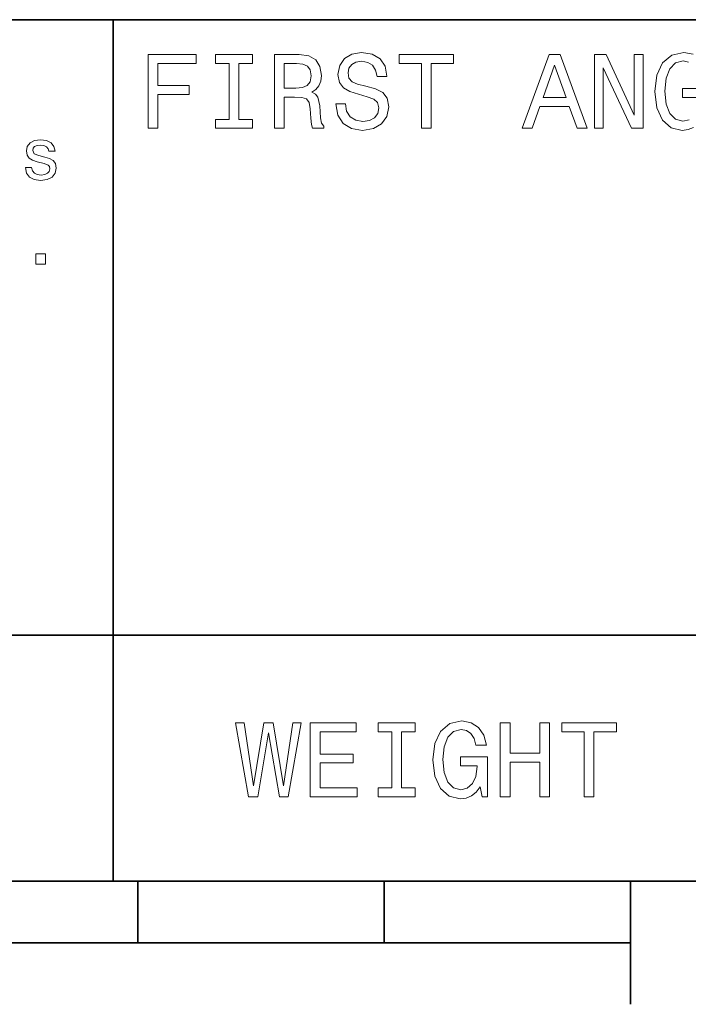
# Model space of a CAD drawing. Extents: x 0 to 420, y 0 to 297.
# Tile 18 of 30: x 285 to 312, y 5 to 45. Entities that reach past the tile are written whole.
import ezdxf

# ---------------------------------------------------------------- set-up
doc = ezdxf.new("R2010")
doc.units = 0

msp = doc.modelspace()

# ---------------------------------------------------------------- linework, layer by layer
at = {"color": 7, "lineweight": 35}
for p, q in [((220, 45), (410, 45)), ((289, 10), (289, 45)), ((220, 20), (410, 20)), ((10, 10), (410, 10)), ((220, 10), (410, 10)), ((290, 10), (290, 7.5)), ((300, 10), (300, 7.5)), ((310, 10), (310, 5)), ((110, 7.5), (310, 7.5))]:
    msp.add_line(p, q, dxfattribs=at)
at = {"color": 7, "lineweight": 13}
for points in [[(298.425079, 41.577087), (298.031708, 41.577087), (298.118164, 41.118874), (298.33429, 40.781696), (298.667145, 40.578529), (299.11673, 40.505039), (299.561951, 40.574203), (299.894806, 40.764408), (300.106628, 41.062679), (300.184448, 41.456051), (300.119598, 41.810516), (299.938049, 42.039623), (299.644104, 42.190922), (299.250732, 42.30331), (298.913544, 42.385445), (298.693085, 42.480545), (298.567719, 42.618874), (298.528809, 42.835011), (298.567719, 43.029537), (298.680115, 43.17651), (298.853027, 43.275936), (299.09079, 43.310516), (299.332855, 43.267288), (299.523071, 43.150574), (299.648407, 42.956051), (299.708923, 42.69236), (300.102295, 42.69236), (300.102295, 42.701008), (300.033142, 43.107346), (299.829987, 43.409939), (299.510101, 43.600143), (299.07782, 43.664982), (298.688751, 43.600143), (298.386169, 43.418587), (298.19165, 43.137608), (298.122467, 42.774494), (298.17868, 42.450287), (298.342926, 42.229824), (298.602295, 42.082851), (298.956787, 41.970459), (299.306915, 41.871037), (299.570618, 41.775936), (299.73056, 41.637608), (299.786743, 41.412823), (299.734863, 41.183716), (299.600861, 41.010803), (299.397705, 40.902737), (299.134003, 40.868153), (298.840057, 40.915703), (298.615265, 41.054031), (298.472626, 41.278816)], [(290.414978, 40.587173), (290.817017, 40.587173), (290.817017, 41.966137), (292.079254, 41.966137), (292.079254, 42.324924), (290.817017, 42.324924), (290.817017, 43.22406), (292.368866, 43.22406), (292.368866, 43.587173), (290.414978, 43.587173)], [(293.70462, 40.950287), (293.151306, 40.950287), (293.151306, 40.587173), (294.655609, 40.587173), (294.655609, 40.950287), (294.102295, 40.950287), (294.102295, 43.22406), (294.655609, 43.22406), (294.655609, 43.587173), (293.151306, 43.587173), (293.151306, 43.22406), (293.70462, 43.22406)], [(295.541779, 40.587173), (295.943817, 40.587173), (295.943817, 41.853745), (296.354462, 41.853745), (296.657074, 41.840775), (296.84726, 41.780258), (296.951019, 41.637608), (296.994232, 41.382561), (297.015839, 40.993515), (297.041779, 40.738472), (297.093658, 40.587173), (297.547546, 40.587173), (297.547546, 40.669308), (297.44812, 40.790344), (297.413544, 41.015129), (297.383301, 41.499279), (297.309784, 41.858067), (297.210388, 41.970459), (297.054749, 42.052593), (297.227661, 42.16066), (297.348694, 42.311958), (297.426514, 42.502159), (297.452454, 42.731266), (297.391937, 43.094379), (297.219025, 43.366714), (296.933716, 43.530979), (296.544678, 43.587173), (295.541779, 43.587173)], [(296.432281, 43.219738), (296.695953, 43.193802), (296.881836, 43.111668), (296.998566, 42.960373), (297.037476, 42.722622), (296.994232, 42.471901), (296.877533, 42.320602), (296.67868, 42.242794), (296.406342, 42.22118), (295.943817, 42.22118), (295.943817, 43.219738)], [(301.511536, 40.587173), (301.90921, 40.587173), (301.90921, 43.22406), (302.817017, 43.22406), (302.817017, 43.587173), (300.599426, 43.587173), (300.599426, 43.22406), (301.511536, 43.22406)], [(305.600861, 40.587173), (305.998566, 40.587173), (306.314117, 41.469017), (307.511536, 41.469017), (307.827087, 40.587173), (308.233429, 40.587173), (307.135437, 43.591496), (306.694519, 43.591496)], [(308.531708, 40.587173), (308.890503, 40.587173), (308.890503, 43.046829), (310.040344, 40.587173), (310.502869, 40.587173), (310.502869, 43.587173), (310.139771, 43.587173), (310.139771, 41.127518), (309.002869, 43.587173), (308.531708, 43.587173)], [(306.452454, 41.836452), (306.914978, 43.159218), (307.377533, 41.836452)], [(286.219025, 39.421471), (285.97406, 39.479111), (285.792511, 39.545391), (285.731995, 39.68084), (285.749298, 39.77594), (285.809814, 39.845104), (285.907806, 39.888332), (286.049011, 39.905621), (286.184448, 39.888332), (286.291077, 39.836456), (286.360229, 39.758648), (286.389069, 39.654903), (286.636902, 39.654903), (286.636902, 39.660664), (286.593689, 39.847984), (286.475525, 39.994961), (286.291077, 40.087177), (286.049011, 40.121761), (285.804047, 40.087177), (285.625366, 39.992077), (285.513, 39.850868), (285.478394, 39.672192), (285.504333, 39.499283), (285.585022, 39.378246), (285.71759, 39.29179), (285.910675, 39.23127), (286.193115, 39.162106), (286.365997, 39.090061), (286.412109, 39.032425), (286.429413, 38.945969), (286.403473, 38.83934), (286.33429, 38.758648), (286.221924, 38.706776), (286.072052, 38.689484), (285.913574, 38.706776), (285.798279, 38.767292), (285.720459, 38.865276), (285.688782, 39.000725), (285.443817, 39.000725), (285.484161, 38.770176), (285.602325, 38.603027), (285.789642, 38.502163), (286.049011, 38.464699), (286.319885, 38.502163), (286.518738, 38.603027), (286.639771, 38.764412), (286.683014, 38.974785), (286.651306, 39.156342), (286.561981, 39.280262), (286.415009, 39.360954)], [(285.858795, 35.064121), (286.2565, 35.064121), (286.2565, 35.493515), (285.858795, 35.493515)], [(294.484161, 13.428675), (294.864563, 13.428675), (295.296844, 16.030981), (295.742065, 13.428675), (296.105194, 13.428675), (296.632568, 16.432999), (296.286743, 16.432999), (295.914978, 13.878242), (295.48703, 16.432999), (295.110962, 16.432999), (294.69165, 13.878242), (294.319885, 16.432999), (293.965424, 16.432999)], [(296.995667, 13.428675), (298.897705, 13.428675), (298.897705, 13.791787), (297.393372, 13.791787), (297.393372, 14.807637), (298.733429, 14.807637), (298.733429, 15.166427), (297.393372, 15.166427), (297.393372, 16.065563), (298.863098, 16.065563), (298.863098, 16.428675), (296.995667, 16.428675)], [(300.306915, 13.791787), (299.753601, 13.791787), (299.753601, 13.428675), (301.257935, 13.428675), (301.257935, 13.791787), (300.70462, 13.791787), (300.70462, 16.065563), (301.257935, 16.065563), (301.257935, 16.428675), (299.753601, 16.428675), (299.753601, 16.065563), (300.306915, 16.065563)], [(303.899139, 13.830692), (303.972626, 13.428675), (304.188751, 13.428675), (304.188751, 15.049712), (303.095093, 15.049712), (303.095093, 14.682277), (303.76944, 14.682277), (303.76944, 14.656341), (303.71759, 14.258646), (303.579254, 13.964698), (303.367432, 13.778819), (303.10376, 13.7183), (302.809814, 13.79611), (302.580688, 14.029539), (302.433716, 14.414266), (302.381836, 14.941643), (302.429382, 15.464698), (302.576355, 15.849424), (302.809814, 16.082853), (303.125366, 16.164986), (303.341492, 16.121758), (303.518738, 16.000721), (303.648407, 15.797551), (303.721893, 15.525217), (304.149841, 15.525217), (304.037476, 15.940203), (303.825653, 16.251442), (303.527374, 16.441643), (303.151306, 16.510807), (302.658508, 16.402739), (302.286743, 16.087177), (302.048981, 15.590058), (301.966858, 14.928675), (302.048981, 14.262969), (302.286743, 13.76585), (302.636902, 13.450289), (303.07782, 13.346542), (303.324219, 13.381124), (303.544678, 13.46758), (303.734863, 13.618876)], [(304.707489, 13.428675), (305.109497, 13.428675), (305.109497, 14.837896), (306.311249, 14.837896), (306.311249, 13.428675), (306.708923, 13.428675), (306.708923, 16.428675), (306.311249, 16.428675), (306.311249, 15.205332), (305.109497, 15.205332), (305.109497, 16.428675), (304.707489, 16.428675)], [(308.113831, 13.428675), (308.511536, 13.428675), (308.511536, 16.065563), (309.419312, 16.065563), (309.419312, 16.428675), (307.201721, 16.428675), (307.201721, 16.065563), (308.113831, 16.065563)]]:
    msp.add_lwpolyline(points, close=True, dxfattribs=at)
for points in [[(312.53891, 43.600143), (312.162842, 43.669308), (311.670044, 43.561237), (311.298279, 43.245674), (311.060516, 42.748558), (310.978394, 42.087173), (311.060516, 41.421467), (311.298279, 40.924351), (311.648407, 40.608788), (312.089325, 40.505039), (312.335724, 40.539623), (312.556213, 40.62608)], [(312.378967, 40.937317), (312.115265, 40.876801), (311.82132, 40.954609), (311.592224, 41.188038), (311.445251, 41.572765), (311.393372, 42.100143), (311.440918, 42.623196), (311.587891, 43.007923), (311.82132, 43.241352), (312.136902, 43.323486), (312.353027, 43.280258)], [(313.200287, 42.20821), (312.106628, 42.20821), (312.106628, 41.840775), (312.780975, 41.840775)]]:
    msp.add_lwpolyline(points, dxfattribs=at)

doc.saveas('drawing.dxf')
